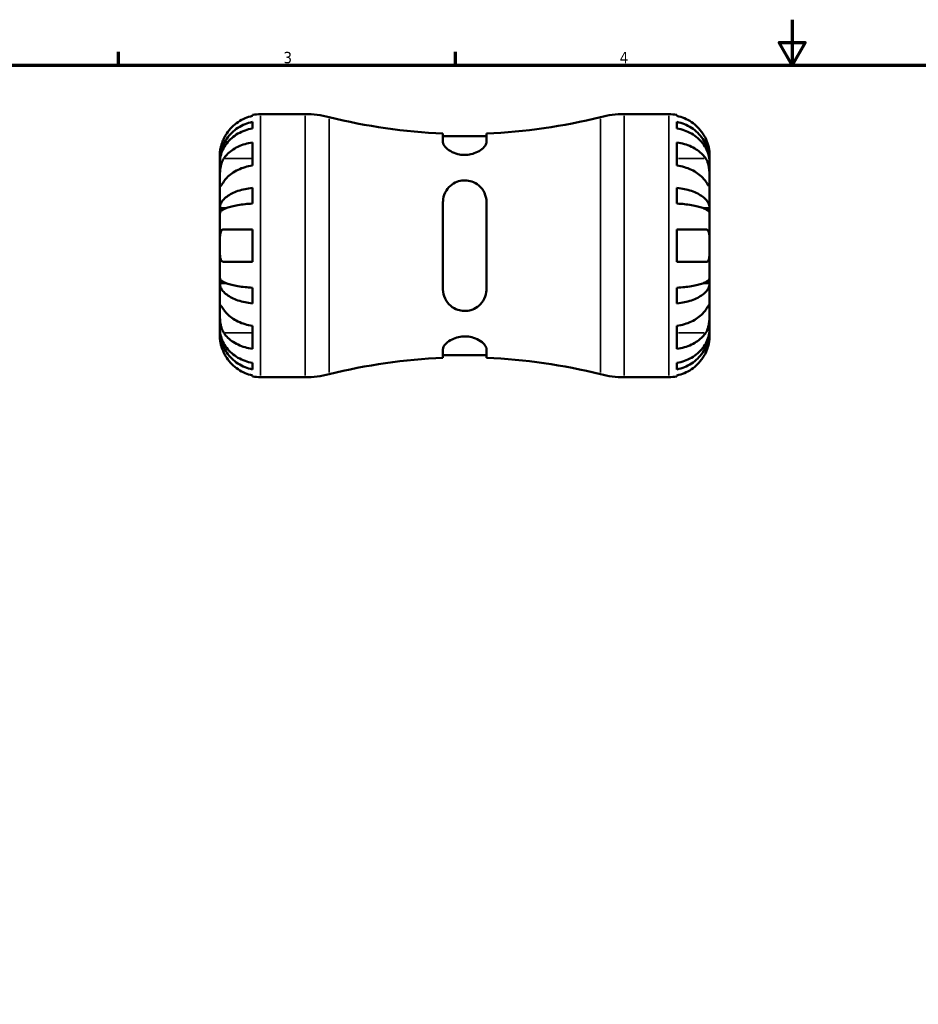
# Model space of a CAD drawing. Header units: millimetres. Extents: x -71 to 666, y 0 to 420.
# Tile 3 of 5: x 127 to 325, y 203 to 420. Entities that reach past the tile are written whole.
import ezdxf

# ---------------------------------------------------------------- set-up
doc = ezdxf.new("R2010")
doc.units = ezdxf.units.MM
for name, color, linetype, lineweight in [('Border (ISO)', 7, 'Continuous', 70), ('Visible (ISO)', 7, 'Continuous', 50), ('Visible Narrow (ISO)', 7, 'Continuous', 35)]:
    doc.layers.add(name, color=color, linetype=linetype, lineweight=lineweight)
doc.styles.add('Note Text (ISO)', font='tahoma.ttf')

# ---------------------------------------------------------------- blocks, each defined once
blk = doc.blocks.new('Borders Default Border')
at = {"layer": 'Border (ISO)'}
for p, q in [((148.5, 410), (148.5, 412.9)), ((222.75, 410), (222.75, 412.9))]:
    blk.add_line(p, q, dxfattribs=at)
at = {"layer": 'Border (ISO)', "flags": 128}
for points in [[(297, 420), (297, 410), (294.11, 415), (299.89, 415), (297, 410)], [(10, 10), (10, 410), (584, 410), (584, 10), (10, 10)]]:
    blk.add_lwpolyline(points, dxfattribs=at)
at = {"layer": 'Border (ISO)', "color": 232, "true_color": 0xca0064, "char_height": 2.5, "attachment_point": 7, "style": 'Note Text (ISO)'}
for s, insert in [('3', (184.85, 410.35)), ('4', (259, 410.4))]:
    blk.add_mtext(s, dxfattribs=dict(at, insert=insert))

msp = doc.modelspace()

# ---------------------------------------------------------------- linework, layer by layer
at = {"layer": 'Visible (ISO)'}
for p, q in [((178.013, 398.77), (178.013, 398.996)), ((178.013, 396.03), (178.013, 397.463)), ((179.813, 399.178), (189.633, 399.178)), ((259.994, 399.178), (269.813, 399.178)), ((271.613, 398.996), (271.613, 398.77)), ((271.613, 397.463), (271.613, 396.03)), ((178.013, 387.85), (178.013, 392.941)), ((220.013, 394.922), (220.013, 392.984)), ((229.613, 394.315), (220.013, 394.315)), ((229.613, 392.984), (229.613, 394.922)), ((271.613, 392.941), (271.613, 387.85)), ((170.813, 388.891), (170.813, 390.178)), ((170.813, 388.401), (170.813, 388.891)), ((170.813, 388.891), (170.831, 388.891)), ((278.813, 388.891), (278.796, 388.891)), ((278.813, 388.891), (278.813, 390.178)), ((278.813, 388.401), (278.813, 388.891)), ((170.813, 384.32), (170.813, 388.401)), ((278.813, 384.32), (278.813, 388.401)), ((170.813, 378.419), (170.813, 384.32)), ((278.813, 378.419), (278.813, 384.32)), ((178.013, 379.453), (178.013, 382.913)), ((271.613, 382.913), (271.613, 379.453)), ((170.813, 377.236), (170.813, 378.419)), ((170.813, 378.419), (172.139, 378.419)), ((220.013, 379.778), (220.013, 360.578)), ((229.613, 360.578), (229.613, 379.778)), ((278.813, 378.419), (277.488, 378.419)), ((278.813, 377.236), (278.813, 378.419)), ((170.813, 370.178), (170.813, 377.236)), ((278.813, 370.178), (278.813, 377.236)), ((178.013, 366.578), (178.013, 373.778)), ((271.613, 373.778), (271.613, 366.578)), ((170.813, 363.119), (170.813, 370.178)), ((278.813, 363.119), (278.813, 370.178)), ((170.813, 361.937), (170.813, 363.119)), ((278.813, 361.937), (278.813, 363.119)), ((170.813, 356.036), (170.813, 361.937)), ((170.813, 361.937), (172.139, 361.937)), ((178.013, 357.443), (178.013, 360.903)), ((271.613, 360.903), (271.613, 357.443)), ((278.813, 361.937), (277.488, 361.937)), ((278.813, 356.036), (278.813, 361.937)), ((170.813, 351.955), (170.813, 356.036)), ((278.813, 351.955), (278.813, 356.036)), ((170.813, 351.465), (170.813, 351.955)), ((178.013, 347.414), (178.013, 352.506)), ((271.613, 352.506), (271.613, 347.414)), ((278.813, 351.465), (278.813, 351.955)), ((170.813, 350.178), (170.813, 351.465)), ((170.813, 351.465), (170.831, 351.465)), ((278.813, 351.465), (278.796, 351.465)), ((278.813, 350.178), (278.813, 351.465)), ((220.013, 347.372), (220.013, 345.434)), ((229.613, 345.434), (229.613, 347.372)), ((229.613, 346.041), (220.013, 346.041)), ((178.013, 342.893), (178.013, 344.326)), ((271.613, 344.326), (271.613, 342.893)), ((178.013, 341.36), (178.013, 341.585)), ((179.813, 341.178), (189.633, 341.178)), ((259.994, 341.178), (269.813, 341.178)), ((271.613, 341.585), (271.613, 341.36))]:
    msp.add_line(p, q, dxfattribs=at)
for centre, radius, start, end in [((179.813, 390.178), 9, 90, 101.53696), ((189.633, 377.578), 21.6, 75.9026, 90), ((224.813, 517.665), 122.837, 255.9026, 267.76053), ((224.813, 517.665), 122.837, 272.23947, 284.0974), ((259.994, 377.578), 21.6, 90, 104.0974), ((269.813, 390.178), 9, 78.46304, 90), ((224.813, 222.691), 122.837, 92.23947, 104.0974), ((224.813, 222.691), 122.837, 75.9026, 87.76053), ((179.813, 350.178), 9, 258.46304, 270), ((189.633, 362.778), 21.6, 270, 284.0974), ((259.994, 362.778), 21.6, 255.9026, 270), ((269.813, 350.178), 9, 270, 281.53696)]:
    msp.add_arc(centre, radius, start, end, dxfattribs=at)
for points, knots in [([(170.813, 388.891), (170.813, 389.432), (170.868, 390.023), (171.105, 391.181), (171.287, 391.748), (171.714, 392.746), (171.997, 393.27), (172.67, 394.248), (173.061, 394.703), (173.847, 395.465), (174.314, 395.843), (175.321, 396.495), (175.86, 396.77), (176.872, 397.176), (177.436, 397.348), (178.013, 397.463)], [4.0142509, 4.0142509, 4.0142509, 4.0142509, 4.1819549, 4.1819549, 4.3496588, 4.3496588, 4.5167189, 4.5167189, 4.6837789, 4.6837789, 4.8504333, 4.8504333, 5.0170876, 5.0170876, 5.1791816, 5.1791816, 5.1791816, 5.1791816]), ([(178.013, 398.77), (177.439, 398.652), (176.878, 398.475), (175.868, 398.055), (175.329, 397.77), (174.323, 397.095), (173.856, 396.703), (173.069, 395.912), (172.677, 395.44), (172.092, 394.558), (171.872, 394.166), (171.689, 393.778)], [0.17075309, 0.17075309, 0.17075309, 0.17075309, 0.33215152, 0.33215152, 0.49888818, 0.49888818, 0.66562485, 0.66562485, 0.83351137, 0.83351137, 0.95687373, 0.95687373, 0.95687373, 0.95687373]), ([(277.937, 393.778), (277.755, 394.166), (277.535, 394.558), (276.95, 395.44), (276.558, 395.912), (275.771, 396.703), (275.304, 397.095), (274.298, 397.77), (273.759, 398.055), (272.749, 398.475), (272.188, 398.652), (271.613, 398.77)], [4.42788405, 4.42788405, 4.42788405, 4.42788405, 4.5512464, 4.5512464, 4.71913293, 4.71913293, 4.88586959, 4.88586959, 5.05260626, 5.05260626, 5.21400469, 5.21400469, 5.21400469, 5.21400469]), ([(271.613, 397.463), (272.191, 397.348), (272.754, 397.176), (273.766, 396.77), (274.306, 396.495), (275.312, 395.843), (275.78, 395.465), (276.566, 394.703), (276.956, 394.248), (277.63, 393.27), (277.913, 392.746), (278.339, 391.748), (278.521, 391.181), (278.758, 390.023), (278.813, 389.432), (278.813, 388.891)], [0.1707461, 0.1707461, 0.1707461, 0.1707461, 0.33284, 0.33284, 0.4994944, 0.4994944, 0.6661487, 0.6661487, 0.8332087, 0.8332087, 1.0002688, 1.0002688, 1.1679728, 1.1679728, 1.3356767, 1.3356767, 1.3356767, 1.3356767]), ([(178.013, 396.03), (177.436, 395.928), (176.872, 395.775), (175.86, 395.413), (175.321, 395.169), (174.314, 394.588), (173.847, 394.252), (173.061, 393.573), (172.67, 393.169), (171.997, 392.298), (171.714, 391.832), (171.287, 390.944), (171.105, 390.439), (170.868, 389.409), (170.813, 388.883), (170.813, 388.401)], [0.1707461, 0.1707461, 0.1707461, 0.1707461, 0.33284, 0.33284, 0.4994944, 0.4994944, 0.6661487, 0.6661487, 0.8332087, 0.8332087, 1.0002688, 1.0002688, 1.1679728, 1.1679728, 1.3356767, 1.3356767, 1.3356767, 1.3356767]), ([(278.813, 388.401), (278.813, 388.883), (278.758, 389.409), (278.521, 390.439), (278.339, 390.944), (277.913, 391.832), (277.63, 392.298), (276.956, 393.169), (276.566, 393.573), (275.78, 394.252), (275.312, 394.588), (274.306, 395.169), (273.766, 395.413), (272.754, 395.775), (272.191, 395.928), (271.613, 396.03)], [4.0142509, 4.0142509, 4.0142509, 4.0142509, 4.1819549, 4.1819549, 4.3496588, 4.3496588, 4.5167189, 4.5167189, 4.6837789, 4.6837789, 4.8504333, 4.8504333, 5.0170876, 5.0170876, 5.1791816, 5.1791816, 5.1791816, 5.1791816]), ([(171.689, 393.778), (171.622, 393.635), (171.558, 393.49), (171.408, 393.131), (171.327, 392.917), (171.179, 392.476), (171.113, 392.252), (170.979, 391.726), (170.925, 391.44), (170.843, 390.877), (170.826, 390.628), (170.812, 390.272), (170.813, 390.178), (170.813, 390.178)], [-0.57647647, -0.57647647, -0.57647647, -0.57647647, -0.52968676, -0.52968676, -0.46054026, -0.46054026, -0.38562403, -0.38562403, -0.27730827, -0.27730827, -0.14258086, -0.14258086, 0, 0, 0, 0]), ([(171.689, 389.411), (171.87, 389.682), (172.087, 389.957), (172.667, 390.577), (173.057, 390.911), (173.842, 391.471), (174.309, 391.749), (175.317, 392.23), (175.857, 392.432), (176.871, 392.731), (177.436, 392.857), (178.013, 392.941)], [4.42789013, 4.42789013, 4.42789013, 4.42789013, 4.54980941, 4.54980941, 4.7172218, 4.7172218, 4.88443989, 4.88443989, 5.05165798, 5.05165798, 5.21398971, 5.21398971, 5.21398971, 5.21398971]), ([(229.613, 392.984), (229.613, 392.896), (229.6, 392.805), (229.482, 392.389), (229.236, 392.033), (228.534, 391.382), (228.105, 391.083), (227.174, 390.626), (226.702, 390.452), (225.717, 390.232), (225.224, 390.178), (224.222, 390.192), (223.733, 390.26), (222.689, 390.524), (222.167, 390.744), (221.185, 391.3), (220.759, 391.652), (220.178, 392.336), (220.019, 392.671), (220.013, 392.973), (220.013, 392.978), (220.013, 392.984)], [-1.8272566, -1.8272566, -1.8272566, -1.8272566, -1.7595956, -1.7595956, -1.5257431, -1.5257431, -1.3211598, -1.3211598, -1.1555232, -1.1555232, -1.0044568, -1.0044568, -0.8533004, -0.8533004, -0.6629744, -0.6629744, -0.4322923, -0.4322923, -0.2041471, -0.2041471, -0.2000439, -0.2000439, -0.2000439, -0.2000439]), ([(271.613, 392.941), (272.188, 392.858), (272.749, 392.732), (273.759, 392.435), (274.298, 392.234), (275.304, 391.757), (275.771, 391.48), (276.558, 390.921), (276.95, 390.587), (277.535, 389.963), (277.755, 389.685), (277.937, 389.411)], [0.17075309, 0.17075309, 0.17075309, 0.17075309, 0.33215152, 0.33215152, 0.49888818, 0.49888818, 0.66562485, 0.66562485, 0.83351137, 0.83351137, 0.95687373, 0.95687373, 0.95687373, 0.95687373]), ([(278.813, 390.178), (278.813, 390.178), (278.814, 390.214), (278.811, 390.362), (278.808, 390.481), (278.782, 390.865), (278.75, 391.165), (278.636, 391.767), (278.574, 392.034), (278.441, 392.494), (278.382, 392.676), (278.256, 393.031), (278.19, 393.201), (278.061, 393.508), (278.001, 393.643), (277.937, 393.778)], [0, 0, 0, 0, 0.08783311, 0.08783311, 0.18435408, 0.18435408, 0.32279749, 0.32279749, 0.41754463, 0.41754463, 0.47774931, 0.47774931, 0.53276241, 0.53276241, 0.57681269, 0.57681269, 0.57681269, 0.57681269]), ([(170.813, 384.32), (170.813, 384.503), (170.813, 384.706), (170.815, 385.157), (170.816, 385.407), (170.832, 386.035), (170.85, 386.42), (170.926, 387.174), (170.981, 387.535), (171.119, 388.12), (171.187, 388.35), (171.344, 388.774), (171.432, 388.969), (171.58, 389.24), (171.634, 389.328), (171.689, 389.411)], [0, 0, 0, 0, 0.07774953, 0.07774953, 0.16081914, 0.16081914, 0.27783798, 0.27783798, 0.3882896, 0.3882896, 0.46542959, 0.46542959, 0.54035429, 0.54035429, 0.57953204, 0.57953204, 0.57953204, 0.57953204]), ([(277.937, 389.411), (277.996, 389.323), (278.053, 389.228), (278.203, 388.951), (278.29, 388.756), (278.447, 388.329), (278.514, 388.098), (278.648, 387.518), (278.702, 387.165), (278.783, 386.358), (278.8, 385.913), (278.815, 385.056), (278.813, 384.657), (278.813, 384.32)], [-0.58004807, -0.58004807, -0.58004807, -0.58004807, -0.5384523, -0.5384523, -0.46383793, -0.46383793, -0.3862639, -0.3862639, -0.27840269, -0.27840269, -0.14277912, -0.14277912, 0, 0, 0, 0]), ([(178.013, 387.85), (177.439, 387.767), (176.878, 387.641), (175.868, 387.344), (175.329, 387.143), (174.323, 386.665), (173.856, 386.388), (173.069, 385.829), (172.677, 385.495), (172.092, 384.872), (171.872, 384.594), (171.689, 384.32)], [0.17075309, 0.17075309, 0.17075309, 0.17075309, 0.33215152, 0.33215152, 0.49888818, 0.49888818, 0.66562485, 0.66562485, 0.83351137, 0.83351137, 0.95687373, 0.95687373, 0.95687373, 0.95687373]), ([(277.937, 384.32), (277.755, 384.594), (277.535, 384.872), (276.95, 385.495), (276.558, 385.829), (275.771, 386.388), (275.304, 386.665), (274.298, 387.143), (273.759, 387.344), (272.749, 387.641), (272.188, 387.767), (271.613, 387.85)], [4.42788405, 4.42788405, 4.42788405, 4.42788405, 4.5512464, 4.5512464, 4.71913293, 4.71913293, 4.88586959, 4.88586959, 5.05260626, 5.05260626, 5.21400469, 5.21400469, 5.21400469, 5.21400469]), ([(171.689, 384.32), (171.63, 384.231), (171.574, 384.147), (171.423, 383.922), (171.336, 383.793), (171.18, 383.567), (171.112, 383.474), (170.979, 383.308), (170.925, 383.26), (170.843, 383.273), (170.826, 383.365), (170.812, 383.717), (170.813, 383.983), (170.813, 384.32)], [-0.58004807, -0.58004807, -0.58004807, -0.58004807, -0.5384523, -0.5384523, -0.46383793, -0.46383793, -0.3862639, -0.3862639, -0.27840269, -0.27840269, -0.14277912, -0.14277912, 0, 0, 0, 0]), ([(220.013, 379.778), (220.013, 379.986), (220.027, 380.192), (220.145, 381.1), (220.39, 381.768), (221.093, 382.871), (221.521, 383.328), (222.453, 383.988), (222.925, 384.223), (223.91, 384.517), (224.402, 384.586), (225.405, 384.568), (225.894, 384.48), (226.937, 384.126), (227.459, 383.825), (228.442, 382.998), (228.868, 382.437), (229.449, 381.197), (229.608, 380.517), (229.613, 379.803), (229.613, 379.791), (229.613, 379.778)], [-1.8272566, -1.8272566, -1.8272566, -1.8272566, -1.7595956, -1.7595956, -1.5257431, -1.5257431, -1.3211598, -1.3211598, -1.1555232, -1.1555232, -1.0044568, -1.0044568, -0.8533004, -0.8533004, -0.6629744, -0.6629744, -0.4322923, -0.4322923, -0.2041471, -0.2041471, -0.2000439, -0.2000439, -0.2000439, -0.2000439]), ([(278.813, 384.32), (278.813, 384.137), (278.814, 383.974), (278.812, 383.685), (278.81, 383.563), (278.795, 383.341), (278.777, 383.272), (278.701, 383.26), (278.645, 383.31), (278.508, 383.482), (278.44, 383.577), (278.283, 383.804), (278.195, 383.935), (278.046, 384.157), (277.993, 384.237), (277.937, 384.32)], [0, 0, 0, 0, 0.07774953, 0.07774953, 0.16081914, 0.16081914, 0.27783798, 0.27783798, 0.3882896, 0.3882896, 0.46542959, 0.46542959, 0.54035429, 0.54035429, 0.57953204, 0.57953204, 0.57953204, 0.57953204]), ([(170.813, 378.419), (170.813, 378.702), (170.868, 379.012), (171.105, 379.618), (171.287, 379.915), (171.712, 380.438), (171.994, 380.712), (172.667, 381.225), (173.057, 381.463), (173.842, 381.863), (174.31, 382.062), (175.317, 382.404), (175.857, 382.548), (176.87, 382.762), (177.435, 382.852), (178.013, 382.913)], [4.0142513, 4.0142513, 4.0142513, 4.0142513, 4.1817861, 4.1817861, 4.3493209, 4.3493209, 4.5162129, 4.5162129, 4.683105, 4.683105, 4.8499282, 4.8499282, 5.0167515, 5.0167515, 5.1791755, 5.1791755, 5.1791755, 5.1791755]), ([(271.613, 382.913), (272.191, 382.853), (272.754, 382.762), (273.766, 382.549), (274.306, 382.405), (275.312, 382.063), (275.78, 381.865), (276.566, 381.466), (276.956, 381.227), (277.63, 380.715), (277.913, 380.44), (278.339, 379.917), (278.521, 379.619), (278.758, 379.013), (278.813, 378.703), (278.813, 378.419)], [0.1707461, 0.1707461, 0.1707461, 0.1707461, 0.33284, 0.33284, 0.4994944, 0.4994944, 0.6661487, 0.6661487, 0.8332087, 0.8332087, 1.0002688, 1.0002688, 1.1679728, 1.1679728, 1.3356767, 1.3356767, 1.3356767, 1.3356767]), ([(178.013, 379.453), (177.436, 379.424), (176.872, 379.379), (175.86, 379.274), (175.321, 379.203), (174.314, 379.034), (173.847, 378.936), (173.061, 378.739), (172.67, 378.622), (171.997, 378.369), (171.714, 378.233), (171.287, 377.975), (171.105, 377.829), (170.868, 377.529), (170.813, 377.376), (170.813, 377.236)], [0.1707461, 0.1707461, 0.1707461, 0.1707461, 0.33284, 0.33284, 0.4994944, 0.4994944, 0.6661487, 0.6661487, 0.8332087, 0.8332087, 1.0002688, 1.0002688, 1.1679728, 1.1679728, 1.3356767, 1.3356767, 1.3356767, 1.3356767]), ([(278.813, 377.236), (278.813, 377.376), (278.758, 377.529), (278.521, 377.829), (278.339, 377.975), (277.913, 378.233), (277.63, 378.369), (276.956, 378.622), (276.566, 378.739), (275.78, 378.936), (275.312, 379.034), (274.306, 379.203), (273.766, 379.274), (272.754, 379.379), (272.191, 379.424), (271.613, 379.453)], [4.0142509, 4.0142509, 4.0142509, 4.0142509, 4.1819549, 4.1819549, 4.3496588, 4.3496588, 4.5167189, 4.5167189, 4.6837789, 4.6837789, 4.8504333, 4.8504333, 5.0170876, 5.0170876, 5.1791816, 5.1791816, 5.1791816, 5.1791816]), ([(170.813, 370.178), (170.813, 370.458), (170.813, 370.737), (170.815, 371.306), (170.818, 371.591), (170.84, 372.269), (170.868, 372.631), (170.975, 373.134), (171.035, 373.304), (171.174, 373.535), (171.243, 373.612), (171.402, 373.724), (171.493, 373.759), (171.624, 373.776), (171.656, 373.778), (171.689, 373.778)], [-2.49913258, -2.49913258, -2.49913258, -2.49913258, -2.41505436, -2.41505436, -2.32384732, -2.32384732, -2.1841143, -2.1841143, -2.08674766, -2.08674766, -2.01440674, -2.01440674, -1.93994266, -1.93994266, -1.91637503, -1.91637503, -1.91637503, -1.91637503]), ([(171.689, 373.778), (171.872, 373.778), (172.092, 373.778), (172.677, 373.778), (173.069, 373.778), (173.856, 373.778), (174.323, 373.778), (175.329, 373.778), (175.868, 373.778), (176.878, 373.778), (177.439, 373.778), (178.013, 373.778)], [4.42788405, 4.42788405, 4.42788405, 4.42788405, 4.5512464, 4.5512464, 4.71913293, 4.71913293, 4.88586959, 4.88586959, 5.05260626, 5.05260626, 5.21400469, 5.21400469, 5.21400469, 5.21400469]), ([(271.613, 373.778), (272.188, 373.778), (272.749, 373.778), (273.759, 373.778), (274.298, 373.778), (275.304, 373.778), (275.771, 373.778), (276.558, 373.778), (276.95, 373.778), (277.535, 373.778), (277.755, 373.778), (277.937, 373.778)], [0.17075309, 0.17075309, 0.17075309, 0.17075309, 0.33215152, 0.33215152, 0.49888818, 0.49888818, 0.66562485, 0.66562485, 0.83351137, 0.83351137, 0.95687373, 0.95687373, 0.95687373, 0.95687373]), ([(277.937, 373.778), (278.005, 373.778), (278.069, 373.769), (278.219, 373.726), (278.299, 373.68), (278.448, 373.543), (278.514, 373.448), (278.648, 373.157), (278.702, 372.939), (278.784, 372.357), (278.8, 371.978), (278.815, 371.124), (278.813, 370.653), (278.813, 370.178)], [-0.57647647, -0.57647647, -0.57647647, -0.57647647, -0.52968676, -0.52968676, -0.46054026, -0.46054026, -0.38562403, -0.38562403, -0.27730827, -0.27730827, -0.14258086, -0.14258086, 0, 0, 0, 0]), ([(171.689, 366.578), (171.622, 366.578), (171.558, 366.586), (171.408, 366.63), (171.327, 366.675), (171.179, 366.813), (171.113, 366.908), (170.979, 367.199), (170.925, 367.417), (170.843, 367.999), (170.826, 368.378), (170.812, 369.232), (170.813, 369.703), (170.813, 370.178)], [-0.57647647, -0.57647647, -0.57647647, -0.57647647, -0.52968676, -0.52968676, -0.46054026, -0.46054026, -0.38562403, -0.38562403, -0.27730827, -0.27730827, -0.14258086, -0.14258086, 0, 0, 0, 0]), ([(278.813, 370.178), (278.813, 369.898), (278.814, 369.618), (278.812, 369.05), (278.809, 368.765), (278.787, 368.087), (278.758, 367.724), (278.651, 367.222), (278.591, 367.052), (278.453, 366.82), (278.384, 366.744), (278.224, 366.631), (278.133, 366.597), (278.003, 366.58), (277.97, 366.578), (277.937, 366.578)], [-2.49913258, -2.49913258, -2.49913258, -2.49913258, -2.41505436, -2.41505436, -2.32384732, -2.32384732, -2.1841143, -2.1841143, -2.08674766, -2.08674766, -2.01440674, -2.01440674, -1.93994266, -1.93994266, -1.91637503, -1.91637503, -1.91637503, -1.91637503]), ([(178.013, 366.578), (177.439, 366.578), (176.878, 366.578), (175.868, 366.578), (175.329, 366.578), (174.323, 366.578), (173.856, 366.578), (173.069, 366.578), (172.677, 366.578), (172.092, 366.578), (171.872, 366.578), (171.689, 366.578)], [0.17075309, 0.17075309, 0.17075309, 0.17075309, 0.33215152, 0.33215152, 0.49888818, 0.49888818, 0.66562485, 0.66562485, 0.83351137, 0.83351137, 0.95687373, 0.95687373, 0.95687373, 0.95687373]), ([(277.937, 366.578), (277.755, 366.578), (277.535, 366.578), (276.95, 366.578), (276.558, 366.578), (275.771, 366.578), (275.304, 366.578), (274.298, 366.578), (273.759, 366.578), (272.749, 366.578), (272.188, 366.578), (271.613, 366.578)], [4.42788405, 4.42788405, 4.42788405, 4.42788405, 4.5512464, 4.5512464, 4.71913293, 4.71913293, 4.88586959, 4.88586959, 5.05260626, 5.05260626, 5.21400469, 5.21400469, 5.21400469, 5.21400469]), ([(170.813, 363.119), (170.813, 362.979), (170.868, 362.827), (171.105, 362.527), (171.287, 362.381), (171.714, 362.122), (171.997, 361.987), (172.67, 361.734), (173.061, 361.616), (173.847, 361.419), (174.314, 361.321), (175.321, 361.153), (175.86, 361.082), (176.872, 360.977), (177.436, 360.932), (178.013, 360.903)], [4.0142509, 4.0142509, 4.0142509, 4.0142509, 4.1819549, 4.1819549, 4.3496588, 4.3496588, 4.5167189, 4.5167189, 4.6837789, 4.6837789, 4.8504333, 4.8504333, 5.0170876, 5.0170876, 5.1791816, 5.1791816, 5.1791816, 5.1791816]), ([(271.613, 360.903), (272.191, 360.932), (272.754, 360.977), (273.766, 361.082), (274.306, 361.153), (275.312, 361.321), (275.78, 361.419), (276.566, 361.616), (276.956, 361.734), (277.63, 361.987), (277.913, 362.122), (278.339, 362.381), (278.521, 362.527), (278.758, 362.827), (278.813, 362.979), (278.813, 363.119)], [0.1707461, 0.1707461, 0.1707461, 0.1707461, 0.33284, 0.33284, 0.4994944, 0.4994944, 0.6661487, 0.6661487, 0.8332087, 0.8332087, 1.0002688, 1.0002688, 1.1679728, 1.1679728, 1.3356767, 1.3356767, 1.3356767, 1.3356767]), ([(178.013, 357.443), (177.436, 357.503), (176.872, 357.593), (175.86, 357.807), (175.321, 357.95), (174.314, 358.292), (173.847, 358.491), (173.061, 358.89), (172.67, 359.128), (171.997, 359.641), (171.714, 359.916), (171.287, 360.439), (171.105, 360.736), (170.868, 361.343), (170.813, 361.653), (170.813, 361.937)], [0.1707461, 0.1707461, 0.1707461, 0.1707461, 0.33284, 0.33284, 0.4994944, 0.4994944, 0.6661487, 0.6661487, 0.8332087, 0.8332087, 1.0002688, 1.0002688, 1.1679728, 1.1679728, 1.3356767, 1.3356767, 1.3356767, 1.3356767]), ([(229.613, 360.578), (229.613, 360.37), (229.6, 360.164), (229.482, 359.256), (229.236, 358.587), (228.534, 357.485), (228.105, 357.028), (227.174, 356.367), (226.702, 356.132), (225.717, 355.838), (225.224, 355.769), (224.222, 355.788), (223.733, 355.876), (222.689, 356.23), (222.167, 356.531), (221.185, 357.358), (220.759, 357.918), (220.178, 359.158), (220.019, 359.839), (220.013, 360.553), (220.013, 360.565), (220.013, 360.578)], [-1.8272566, -1.8272566, -1.8272566, -1.8272566, -1.7595956, -1.7595956, -1.5257431, -1.5257431, -1.3211598, -1.3211598, -1.1555232, -1.1555232, -1.0044568, -1.0044568, -0.8533004, -0.8533004, -0.6629744, -0.6629744, -0.4322923, -0.4322923, -0.2041471, -0.2041471, -0.2000439, -0.2000439, -0.2000439, -0.2000439]), ([(278.813, 361.937), (278.813, 361.653), (278.758, 361.343), (278.521, 360.736), (278.339, 360.439), (277.913, 359.916), (277.63, 359.641), (276.956, 359.128), (276.566, 358.89), (275.78, 358.491), (275.312, 358.292), (274.306, 357.95), (273.766, 357.807), (272.754, 357.593), (272.191, 357.503), (271.613, 357.443)], [4.0142509, 4.0142509, 4.0142509, 4.0142509, 4.1819549, 4.1819549, 4.3496588, 4.3496588, 4.5167189, 4.5167189, 4.6837789, 4.6837789, 4.8504333, 4.8504333, 5.0170876, 5.0170876, 5.1791816, 5.1791816, 5.1791816, 5.1791816]), ([(171.689, 350.945), (171.63, 351.033), (171.574, 351.127), (171.423, 351.405), (171.336, 351.6), (171.18, 352.027), (171.112, 352.258), (170.979, 352.838), (170.925, 353.191), (170.843, 353.997), (170.826, 354.443), (170.812, 355.3), (170.813, 355.699), (170.813, 356.036)], [-0.58004807, -0.58004807, -0.58004807, -0.58004807, -0.5384523, -0.5384523, -0.46383793, -0.46383793, -0.3862639, -0.3862639, -0.27840269, -0.27840269, -0.14277912, -0.14277912, 0, 0, 0, 0]), ([(170.813, 356.036), (170.813, 356.219), (170.813, 356.382), (170.815, 356.671), (170.816, 356.793), (170.832, 357.015), (170.85, 357.084), (170.926, 357.096), (170.981, 357.046), (171.119, 356.874), (171.187, 356.779), (171.344, 356.552), (171.432, 356.421), (171.58, 356.199), (171.634, 356.119), (171.689, 356.036)], [0, 0, 0, 0, 0.07774953, 0.07774953, 0.16081914, 0.16081914, 0.27783798, 0.27783798, 0.3882896, 0.3882896, 0.46542959, 0.46542959, 0.54035429, 0.54035429, 0.57953204, 0.57953204, 0.57953204, 0.57953204]), ([(171.689, 356.036), (171.87, 355.765), (172.087, 355.49), (172.667, 354.87), (173.057, 354.536), (173.842, 353.976), (174.309, 353.698), (175.317, 353.217), (175.857, 353.015), (176.871, 352.716), (177.436, 352.59), (178.013, 352.506)], [4.42789013, 4.42789013, 4.42789013, 4.42789013, 4.54980941, 4.54980941, 4.7172218, 4.7172218, 4.88443989, 4.88443989, 5.05165798, 5.05165798, 5.21398971, 5.21398971, 5.21398971, 5.21398971]), ([(271.613, 352.506), (272.188, 352.589), (272.749, 352.715), (273.759, 353.012), (274.298, 353.213), (275.304, 353.69), (275.771, 353.967), (276.558, 354.526), (276.95, 354.86), (277.535, 355.484), (277.755, 355.762), (277.937, 356.036)], [0.17075309, 0.17075309, 0.17075309, 0.17075309, 0.33215152, 0.33215152, 0.49888818, 0.49888818, 0.66562485, 0.66562485, 0.83351137, 0.83351137, 0.95687373, 0.95687373, 0.95687373, 0.95687373]), ([(277.937, 356.036), (277.996, 356.124), (278.053, 356.209), (278.203, 356.434), (278.29, 356.563), (278.447, 356.788), (278.514, 356.882), (278.648, 357.048), (278.702, 357.095), (278.783, 357.082), (278.8, 356.991), (278.815, 356.639), (278.813, 356.372), (278.813, 356.036)], [-0.58004807, -0.58004807, -0.58004807, -0.58004807, -0.5384523, -0.5384523, -0.46383793, -0.46383793, -0.3862639, -0.3862639, -0.27840269, -0.27840269, -0.14277912, -0.14277912, 0, 0, 0, 0]), ([(278.813, 356.036), (278.813, 355.852), (278.814, 355.65), (278.812, 355.199), (278.81, 354.949), (278.795, 354.321), (278.777, 353.935), (278.701, 353.182), (278.645, 352.821), (278.508, 352.236), (278.44, 352.006), (278.283, 351.581), (278.195, 351.387), (278.046, 351.116), (277.993, 351.028), (277.937, 350.945)], [0, 0, 0, 0, 0.07774953, 0.07774953, 0.16081914, 0.16081914, 0.27783798, 0.27783798, 0.3882896, 0.3882896, 0.46542959, 0.46542959, 0.54035429, 0.54035429, 0.57953204, 0.57953204, 0.57953204, 0.57953204]), ([(170.813, 351.955), (170.813, 351.473), (170.868, 350.948), (171.105, 349.919), (171.287, 349.415), (171.712, 348.527), (171.994, 348.061), (172.667, 347.191), (173.057, 346.787), (173.842, 346.108), (174.31, 345.771), (175.317, 345.189), (175.857, 344.944), (176.87, 344.582), (177.435, 344.428), (178.013, 344.326)], [4.0142513, 4.0142513, 4.0142513, 4.0142513, 4.1817861, 4.1817861, 4.3493209, 4.3493209, 4.5162129, 4.5162129, 4.683105, 4.683105, 4.8499282, 4.8499282, 5.0167515, 5.0167515, 5.1791755, 5.1791755, 5.1791755, 5.1791755]), ([(271.613, 344.326), (272.191, 344.428), (272.754, 344.581), (273.766, 344.943), (274.306, 345.187), (275.312, 345.767), (275.78, 346.104), (276.566, 346.782), (276.956, 347.187), (277.63, 348.057), (277.913, 348.524), (278.339, 349.412), (278.521, 349.917), (278.758, 350.947), (278.813, 351.473), (278.813, 351.955)], [0.1707461, 0.1707461, 0.1707461, 0.1707461, 0.33284, 0.33284, 0.4994944, 0.4994944, 0.6661487, 0.6661487, 0.8332087, 0.8332087, 1.0002688, 1.0002688, 1.1679728, 1.1679728, 1.3356767, 1.3356767, 1.3356767, 1.3356767]), ([(178.013, 342.893), (177.436, 343.008), (176.872, 343.18), (175.86, 343.586), (175.321, 343.86), (174.314, 344.513), (173.847, 344.891), (173.061, 345.653), (172.67, 346.107), (171.997, 347.086), (171.714, 347.61), (171.287, 348.608), (171.105, 349.175), (170.868, 350.333), (170.813, 350.924), (170.813, 351.465)], [0.1707461, 0.1707461, 0.1707461, 0.1707461, 0.33284, 0.33284, 0.4994944, 0.4994944, 0.6661487, 0.6661487, 0.8332087, 0.8332087, 1.0002688, 1.0002688, 1.1679728, 1.1679728, 1.3356767, 1.3356767, 1.3356767, 1.3356767]), ([(170.813, 350.178), (170.813, 350.178), (170.813, 350.145), (170.815, 350.01), (170.818, 349.903), (170.84, 349.545), (170.868, 349.252), (170.975, 348.657), (171.035, 348.39), (171.174, 347.898), (171.243, 347.682), (171.402, 347.239), (171.493, 347.013), (171.624, 346.718), (171.656, 346.648), (171.689, 346.578)], [-2.49913258, -2.49913258, -2.49913258, -2.49913258, -2.41505436, -2.41505436, -2.32384732, -2.32384732, -2.1841143, -2.1841143, -2.08674766, -2.08674766, -2.01440674, -2.01440674, -1.93994266, -1.93994266, -1.91637503, -1.91637503, -1.91637503, -1.91637503]), ([(178.013, 347.414), (177.439, 347.498), (176.878, 347.624), (175.868, 347.921), (175.329, 348.121), (174.323, 348.599), (173.856, 348.876), (173.069, 349.435), (172.677, 349.769), (172.092, 350.393), (171.872, 350.67), (171.689, 350.945)], [0.17075309, 0.17075309, 0.17075309, 0.17075309, 0.33215152, 0.33215152, 0.49888818, 0.49888818, 0.66562485, 0.66562485, 0.83351137, 0.83351137, 0.95687373, 0.95687373, 0.95687373, 0.95687373]), ([(220.013, 347.372), (220.013, 347.46), (220.027, 347.55), (220.145, 347.967), (220.39, 348.323), (221.093, 348.974), (221.521, 349.273), (222.453, 349.73), (222.925, 349.904), (223.91, 350.124), (224.402, 350.178), (225.405, 350.163), (225.894, 350.096), (226.937, 349.832), (227.459, 349.612), (228.442, 349.055), (228.868, 348.704), (229.449, 348.019), (229.608, 347.685), (229.613, 347.383), (229.613, 347.378), (229.613, 347.372)], [-1.8272566, -1.8272566, -1.8272566, -1.8272566, -1.7595956, -1.7595956, -1.5257431, -1.5257431, -1.3211598, -1.3211598, -1.1555232, -1.1555232, -1.0044568, -1.0044568, -0.8533004, -0.8533004, -0.6629744, -0.6629744, -0.4322923, -0.4322923, -0.2041471, -0.2041471, -0.2000439, -0.2000439, -0.2000439, -0.2000439]), ([(278.813, 351.465), (278.813, 350.924), (278.758, 350.333), (278.521, 349.175), (278.339, 348.608), (277.913, 347.61), (277.63, 347.086), (276.956, 346.107), (276.566, 345.653), (275.78, 344.891), (275.312, 344.513), (274.306, 343.86), (273.766, 343.586), (272.754, 343.18), (272.191, 343.008), (271.613, 342.893)], [4.0142509, 4.0142509, 4.0142509, 4.0142509, 4.1819549, 4.1819549, 4.3496588, 4.3496588, 4.5167189, 4.5167189, 4.6837789, 4.6837789, 4.8504333, 4.8504333, 5.0170876, 5.0170876, 5.1791816, 5.1791816, 5.1791816, 5.1791816]), ([(277.937, 350.945), (277.755, 350.67), (277.535, 350.393), (276.95, 349.769), (276.558, 349.435), (275.771, 348.876), (275.304, 348.599), (274.298, 348.121), (273.759, 347.921), (272.749, 347.624), (272.188, 347.498), (271.613, 347.414)], [4.42788405, 4.42788405, 4.42788405, 4.42788405, 4.5512464, 4.5512464, 4.71913293, 4.71913293, 4.88586959, 4.88586959, 5.05260626, 5.05260626, 5.21400469, 5.21400469, 5.21400469, 5.21400469]), ([(277.937, 346.578), (278.005, 346.721), (278.069, 346.865), (278.219, 347.225), (278.299, 347.439), (278.448, 347.88), (278.514, 348.104), (278.648, 348.63), (278.702, 348.916), (278.784, 349.478), (278.8, 349.728), (278.815, 350.084), (278.813, 350.178), (278.813, 350.178)], [-0.57647647, -0.57647647, -0.57647647, -0.57647647, -0.52968676, -0.52968676, -0.46054026, -0.46054026, -0.38562403, -0.38562403, -0.27730827, -0.27730827, -0.14258086, -0.14258086, 0, 0, 0, 0]), ([(171.689, 346.578), (171.872, 346.19), (172.092, 345.798), (172.677, 344.916), (173.069, 344.443), (173.856, 343.653), (174.323, 343.261), (175.329, 342.585), (175.868, 342.301), (176.878, 341.881), (177.439, 341.704), (178.013, 341.585)], [4.42788405, 4.42788405, 4.42788405, 4.42788405, 4.5512464, 4.5512464, 4.71913293, 4.71913293, 4.88586959, 4.88586959, 5.05260626, 5.05260626, 5.21400469, 5.21400469, 5.21400469, 5.21400469]), ([(271.613, 341.585), (272.188, 341.704), (272.749, 341.881), (273.759, 342.301), (274.298, 342.585), (275.304, 343.261), (275.771, 343.653), (276.558, 344.443), (276.95, 344.916), (277.535, 345.798), (277.755, 346.19), (277.937, 346.578)], [0.17075309, 0.17075309, 0.17075309, 0.17075309, 0.33215152, 0.33215152, 0.49888818, 0.49888818, 0.66562485, 0.66562485, 0.83351137, 0.83351137, 0.95687373, 0.95687373, 0.95687373, 0.95687373])]:
    msp.add_open_spline(points, degree=3, knots=knots, dxfattribs=at)
at = {"layer": 'Visible Narrow (ISO)'}
for p, q in [((179.813, 341.535), (179.813, 398.821)), ((189.633, 341.535), (189.633, 398.821)), ((194.894, 398.178), (194.894, 342.177)), ((254.733, 342.177), (254.733, 398.178)), ((259.994, 398.821), (259.994, 341.535)), ((269.813, 341.535), (269.813, 398.821)), ((172.006, 389.411), (177.697, 389.411)), ((277.621, 389.411), (271.93, 389.411)), ((172.006, 350.945), (177.697, 350.945)), ((277.621, 350.945), (271.93, 350.945))]:
    msp.add_line(p, q, dxfattribs=at)

# ---------------------------------------------------------------- block references
msp.add_blockref('Borders Default Border', (0, 0))

doc.saveas('drawing.dxf')
